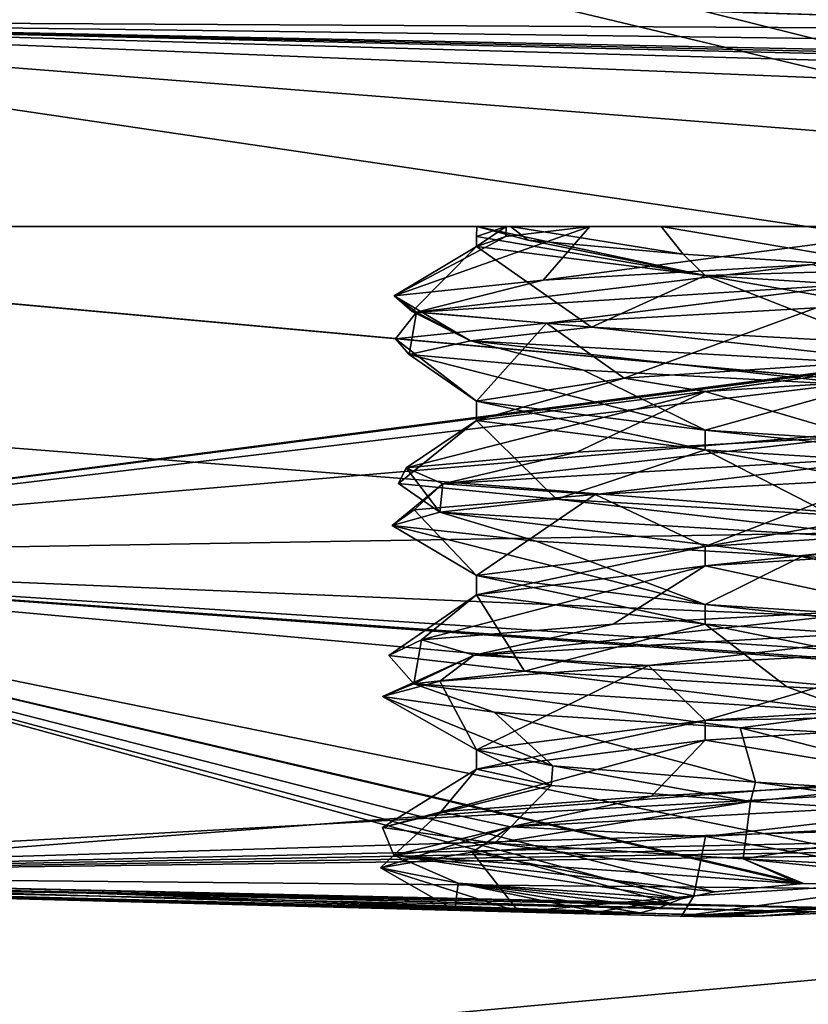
# Model space of a CAD drawing. Header units: millimetres. Extents: x -25 to 71, y -3 to 471.
# Tile 67 of 199: x 52.9 to 56.52, y 41.93 to 46.45. Entities that reach past the tile are written whole.
import ezdxf

# ---------------------------------------------------------------- set-up
doc = ezdxf.new("R2010")
doc.units = ezdxf.units.MM
doc.header["$LTSCALE"] = 65.185185
for name, color, linetype in [('1041', 7, 'CONTINUOUS'), ('1059', 7, 'CONTINUOUS'), ('1061', 7, 'CONTINUOUS'), ('1062', 7, 'CONTINUOUS'), ('1128', 7, 'CONTINUOUS'), ('1150', 7, 'CONTINUOUS'), ('1154', 7, 'CONTINUOUS'), ('1157', 7, 'CONTINUOUS'), ('1159', 7, 'CONTINUOUS'), ('1160', 7, 'CONTINUOUS'), ('1161', 7, 'CONTINUOUS'), ('1164', 7, 'CONTINUOUS'), ('1479', 7, 'CONTINUOUS'), ('1481', 7, 'CONTINUOUS'), ('1485', 7, 'CONTINUOUS'), ('1487', 7, 'CONTINUOUS'), ('1488', 7, 'CONTINUOUS'), ('1590', 7, 'CONTINUOUS'), ('1591', 7, 'CONTINUOUS'), ('1592', 7, 'CONTINUOUS'), ('1593', 7, 'CONTINUOUS'), ('1594', 7, 'CONTINUOUS'), ('1595', 7, 'CONTINUOUS'), ('1604', 7, 'CONTINUOUS'), ('1605', 7, 'CONTINUOUS')]:
    doc.layers.add(name, color=color, linetype=linetype)

msp = doc.modelspace()

# ---------------------------------------------------------------- linework, layer by layer
at = {"layer": '1041', "linetype": 'CONTINUOUS'}
for points in [[(43.1, 49.7169, -21.9982), (43.1, 50, -22), (69.2193, 43.2016, -20.9232), (43.1, 49.7169, -21.9982)], [(69.2193, 43.2016, -20.9232), (43.1, 50, -22), (69.2193, 50, -22), (69.2193, 43.2016, -20.9232)], [(43.1, 49.4339, 21.9927), (43.5503, 45.2139, 21.4731), (69.2193, 50, 22), (43.1, 49.4339, 21.9927)], [(69.2193, 50, 22), (43.5503, 45.2139, 21.4731), (69.2193, 43.2016, 20.9232), (69.2193, 50, 22)], [(43.1, 49.4339, -21.9927), (43.1, 49.7169, -21.9982), (69.2193, 43.2016, -20.9232), (43.1, 49.4339, -21.9927)], [(43.1, 49.4339, -21.9927), (69.2193, 43.2016, -20.9232), (43.5503, 45.2139, -21.4731), (43.1, 49.4339, -21.9927)], [(69.2193, 43.2016, -20.9232), (44.9738, 40.9815, -20.0666), (43.5503, 45.2139, -21.4731), (69.2193, 43.2016, -20.9232)], [(43.5503, 45.2139, 21.4731), (44.9738, 40.9815, 20.0666), (69.2193, 43.2016, 20.9232), (43.5503, 45.2139, 21.4731)], [(69.2193, 37.0687, -17.7984), (44.9738, 40.9815, -20.0666), (69.2193, 43.2016, -20.9232), (69.2193, 37.0687, -17.7984)], [(69.2193, 43.2016, 20.9232), (44.9738, 40.9815, 20.0666), (69.2193, 37.0687, 17.7984), (69.2193, 43.2016, 20.9232)]]:
    msp.add_3dface(points, dxfattribs=at)
at = {"layer": '1059', "linetype": 'CONTINUOUS'}
for points in [[(68.6, 54.5, 4.5), (68.6, 45.5, 4.5), (49.9, 45.5, 4.5), (68.6, 54.5, 4.5)], [(49.9, 54.5, 4.5), (68.6, 54.5, 4.5), (49.9, 45.5, 4.5), (49.9, 54.5, 4.5)]]:
    msp.add_3dface(points, dxfattribs=at)
at = {"layer": '1061', "linetype": 'CONTINUOUS'}
for points in [[(68.6, 54.5, -4.5), (49.9, 54.5, -4.5), (68.6, 45.5, -4.5), (68.6, 54.5, -4.5)], [(68.6, 45.5, -4.5), (49.9, 54.5, -4.5), (49.9, 45.5, -4.5), (68.6, 45.5, -4.5)]]:
    msp.add_3dface(points, dxfattribs=at)
at = {"layer": '1062', "linetype": 'CONTINUOUS'}
for points in [[(49.9, 45.5, 4.5), (68.6, 45.5, 4.5), (57.1843, 45.5, 2.2944), (49.9, 45.5, 4.5)], [(49.9, 45.5, -4.5), (49.9, 45.5, 4.5), (55.5196, 45.5, 1.3828), (49.9, 45.5, -4.5)], [(55.5196, 45.5, 1.3828), (49.9, 45.5, 4.5), (57.1843, 45.5, 2.2944), (55.5196, 45.5, 1.3828)], [(68.6, 45.5, -4.5), (49.9, 45.5, -4.5), (58.1429, 45.5, -2.3188), (68.6, 45.5, -4.5)], [(58.1429, 45.5, -2.3188), (49.9, 45.5, -4.5), (56.9279, 45.5, -2.4276), (58.1429, 45.5, -2.3188)], [(56.9279, 45.5, -2.4276), (49.9, 45.5, -4.5), (55.8474, 45.5, -1.9572), (56.9279, 45.5, -2.4276)], [(55.8474, 45.5, -1.9572), (49.9, 45.5, -4.5), (55.1555, 45.5, -1.0555), (55.8474, 45.5, -1.9572)], [(55.1555, 45.5, -1.0555), (49.9, 45.5, -4.5), (55.0002, 45.5, 0.0274), (55.1555, 45.5, -1.0555)], [(55.0002, 45.5, 0.0274), (49.9, 45.5, -4.5), (55.1354, 45.5, 0.7418), (55.0002, 45.5, 0.0274)], [(55.1354, 45.5, 0.7418), (49.9, 45.5, -4.5), (55.5196, 45.5, 1.3828), (55.1354, 45.5, 0.7418)]]:
    msp.add_3dface(points, dxfattribs=at)
at = {"layer": '1128', "linetype": 'CONTINUOUS'}
for points in [[(44.9143, 49.731, 19.9507), (44.9143, 50, 19.9525), (67.8023, 43.788, 18.3291), (44.9143, 49.731, 19.9507)], [(67.8023, 43.788, 18.3291), (44.9143, 50, 19.9525), (67.8023, 50, 19.3531), (67.8023, 43.788, 18.3291)], [(44.9143, 49.4621, -19.9452), (45.3211, 45.831, -19.5012), (67.8023, 50, -19.3531), (44.9143, 49.4621, -19.9452)], [(67.8023, 50, -19.3531), (45.3211, 45.831, -19.5012), (67.8023, 43.788, -18.3291), (67.8023, 50, -19.3531)], [(44.9143, 49.4621, 19.9452), (44.9143, 49.731, 19.9507), (67.8023, 43.788, 18.3291), (44.9143, 49.4621, 19.9452)], [(45.3213, 45.8302, 19.501), (44.9143, 49.4621, 19.9452), (67.8023, 43.788, 18.3291), (45.3213, 45.8302, 19.501)], [(45.3211, 45.831, -19.5012), (46.6156, 42.1718, -18.3042), (67.8023, 43.788, -18.3291), (45.3211, 45.831, -19.5012)], [(46.6156, 42.1718, 18.3042), (45.3213, 45.8302, 19.501), (67.8023, 43.788, 18.3291), (46.6156, 42.1718, 18.3042)], [(67.8023, 38.2334, 15.3653), (46.6156, 42.1718, 18.3042), (67.8023, 43.788, 18.3291), (67.8023, 38.2334, 15.3653)], [(67.8023, 43.788, -18.3291), (46.6156, 42.1718, -18.3042), (67.8023, 38.2334, -15.3653), (67.8023, 43.788, -18.3291)], [(50.9232, 33.4005, 10.7844), (46.6156, 42.1718, 18.3042), (65.4034, 34.8065, 12.0887), (50.9232, 33.4005, 10.7844)], [(65.4034, 34.8065, 12.0887), (46.6156, 42.1718, 18.3042), (65.1879, 35.0135, 12.3533), (65.4034, 34.8065, 12.0887)], [(65.1879, 35.0135, 12.3533), (46.6156, 42.1718, 18.3042), (65.1131, 35.2639, 12.654), (65.1879, 35.0135, 12.3533)], [(65.1131, 35.2639, 12.654), (46.6156, 42.1718, 18.3042), (65.1131, 36.2655, 13.7345), (65.1131, 35.2639, 12.654)], [(65.1131, 36.2655, 13.7345), (46.6156, 42.1718, 18.3042), (65.1131, 37.346, 14.7361), (65.1131, 36.2655, 13.7345)], [(65.1131, 37.346, 14.7361), (46.6156, 42.1718, 18.3042), (65.188, 37.6467, 14.9865), (65.1131, 37.346, 14.7361)], [(65.188, 37.6467, 14.9865), (46.6156, 42.1718, 18.3042), (65.4035, 37.9113, 15.1935), (65.188, 37.6467, 14.9865)], [(65.4035, 37.9113, 15.1935), (46.6156, 42.1718, 18.3042), (66.0869, 38.1644, 15.3689), (65.4035, 37.9113, 15.1935)], [(66.0869, 38.1644, 15.3689), (46.6156, 42.1718, 18.3042), (66.9446, 38.1989, 15.3671), (66.0869, 38.1644, 15.3689)], [(66.9446, 38.1989, 15.3671), (46.6156, 42.1718, 18.3042), (67.8023, 38.2334, 15.3653), (66.9446, 38.1989, 15.3671)], [(46.6156, 42.1718, -18.3042), (49.1311, 37.049, -15.0327), (66.0869, 38.1644, -15.3689), (46.6156, 42.1718, -18.3042)], [(66.0869, 38.1644, -15.3689), (66.9446, 38.1989, -15.3671), (46.6156, 42.1718, -18.3042), (66.0869, 38.1644, -15.3689)], [(67.8023, 38.2334, -15.3653), (46.6156, 42.1718, -18.3042), (66.9446, 38.1989, -15.3671), (67.8023, 38.2334, -15.3653)]]:
    msp.add_3dface(points, dxfattribs=at)
at = {"layer": '1150', "linetype": 'CONTINUOUS'}
for points in [[(55.6768, 44.8035, 1.5441), (57.2703, 44.9087, 2.0931), (56.0499, 44.7418, 1.8186), (55.6768, 44.8035, 1.5441)], [(56.0499, 44.7418, 1.8186), (57.2703, 44.9087, 2.0931), (58.1498, 44.8751, 1.8188), (56.0499, 44.7418, 1.8186)], [(55, 44.6983), (55.6768, 44.8035, 1.5441), (55, 44.6085), (55, 44.6983)], [(55, 44.6085), (55.6768, 44.8035, 1.5441), (56.0499, 44.7418, 1.8186), (55, 44.6085)]]:
    msp.add_3dface(points, dxfattribs=at)
at = {"layer": '1154', "linetype": 'CONTINUOUS'}
for points in [[(55.0002, 45.5, 0.0274), (55, 45.4535), (56.0502, 45.2751, -1.8188), (55.0002, 45.5, 0.0274)], [(55.2371, 45.4372, -0.9694), (55.0002, 45.5, 0.0274), (56.0502, 45.2751, -1.8188), (55.2371, 45.4372, -0.9694)], [(55, 45.4535), (55, 45.4085), (56.0502, 45.2751, -1.8188), (55, 45.4535)], [(55.9479, 45.3723, -1.7558), (55.2371, 45.4372, -0.9694), (56.0502, 45.2751, -1.8188), (55.9479, 45.3723, -1.7558)], [(57.0111, 45.3037, -2.0981), (55.9479, 45.3723, -1.7558), (56.0502, 45.2751, -1.8188), (57.0111, 45.3037, -2.0981)], [(58.1502, 45.1418, -1.8186), (57.0111, 45.3037, -2.0981), (56.0502, 45.2751, -1.8188), (58.1502, 45.1418, -1.8186)]]:
    msp.add_3dface(points, dxfattribs=at)
at = {"layer": '1157', "linetype": 'CONTINUOUS'}
for points in [[(55.9402, 42.334, 1.7506), (57.7743, 42.4501, 1.9888), (55.9953, 42.3325, 1.7978), (55.9402, 42.334, 1.7506)], [(55.9953, 42.3325, 1.7978), (57.7743, 42.4501, 1.9888), (56.0522, 42.331, 1.8431), (55.9953, 42.3325, 1.7978)], [(56.0522, 42.331, 1.8431), (57.7743, 42.4501, 1.9888), (56.2909, 42.3346, 1.9839), (56.0522, 42.331, 1.8431)], [(56.2909, 42.3346, 1.9839), (57.7743, 42.4501, 1.9888), (56.6678, 42.351, 2.1113), (56.2909, 42.3346, 1.9839)]]:
    msp.add_3dface(points, dxfattribs=at)
at = {"layer": '1159', "linetype": 'CONTINUOUS'}
for points in [[(55.1342, 45.4542, 0.7386), (55.5196, 45.5, 1.3828), (54.6206, 45.1814, 0.5629), (55.1342, 45.4542, 0.7386)], [(54.6206, 45.1814, 0.5629), (55.5196, 45.5, 1.3828), (55.3049, 45.2532, 1.8005), (54.6206, 45.1814, 0.5629)], [(55.5196, 45.5, 1.3828), (57.1843, 45.5, 2.2944), (55.3049, 45.2532, 1.8005), (55.5196, 45.5, 1.3828)], [(55.3049, 45.2532, 1.8005), (57.1843, 45.5, 2.2944), (56.5446, 45.325, 2.4811), (55.3049, 45.2532, 1.8005)], [(55, 45.4085), (55.1342, 45.4542, 0.7386), (54.6206, 45.1814, 0.5629), (55, 45.4085)], [(54.7034, 45.1097, -0.8489), (55, 45.4085), (54.6206, 45.1814, 0.5629), (54.7034, 45.1097, -0.8489)], [(55.5277, 45.0379, -1.998), (55, 45.4085), (54.7034, 45.1097, -0.8489), (55.5277, 45.0379, -1.998)], [(56.0502, 45.2751, -1.8188), (55, 45.4085), (55.5277, 45.0379, -1.998), (56.0502, 45.2751, -1.8188)], [(56.8384, 44.9661, -2.529), (56.0502, 45.2751, -1.8188), (55.5277, 45.0379, -1.998), (56.8384, 44.9661, -2.529)], [(58.1502, 45.1418, -1.8186), (56.0502, 45.2751, -1.8188), (58.2301, 44.8944, -2.2776), (58.1502, 45.1418, -1.8186)], [(58.2301, 44.8944, -2.2776), (56.0502, 45.2751, -1.8188), (56.8384, 44.9661, -2.529), (58.2301, 44.8944, -2.2776)], [(56.0499, 44.7418, 1.8186), (58.1498, 44.8751, 1.8188), (56.7521, 44.5355, 2.5186), (56.0499, 44.7418, 1.8186)], [(55, 44.6085), (56.0499, 44.7418, 1.8186), (54.6758, 44.392, 0.7664), (55, 44.6085)], [(54.6758, 44.392, 0.7664), (56.0499, 44.7418, 1.8186), (55.4603, 44.4638, 1.9431), (54.6758, 44.392, 0.7664)], [(55.4603, 44.4638, 1.9431), (56.0499, 44.7418, 1.8186), (56.7521, 44.5355, 2.5186), (55.4603, 44.4638, 1.9431)], [(55.3675, 44.2485, -1.8608), (55, 44.6085), (54.6413, 44.3202, -0.6473), (55.3675, 44.2485, -1.8608)], [(54.6413, 44.3202, -0.6473), (55, 44.6085), (54.6758, 44.392, 0.7664), (54.6413, 44.3202, -0.6473)], [(56.05, 44.4751, -1.8186), (55, 44.6085), (55.3675, 44.2485, -1.8608), (56.05, 44.4751, -1.8186)], [(56.6297, 44.1767, -2.4986), (56.05, 44.4751, -1.8186), (55.3675, 44.2485, -1.8608), (56.6297, 44.1767, -2.4986)], [(58.1499, 44.3418, -1.8187), (56.05, 44.4751, -1.8186), (58.0374, 44.1049, -2.3634), (58.1499, 44.3418, -1.8187)], [(58.0374, 44.1049, -2.3634), (56.05, 44.4751, -1.8186), (56.6297, 44.1767, -2.4986), (58.0374, 44.1049, -2.3634)], [(56.0499, 43.9418, 1.8186), (58.1502, 44.0752, 1.8186), (56.962, 43.7461, 2.5388), (56.0499, 43.9418, 1.8186)], [(55, 43.8085), (56.0499, 43.9418, 1.8186), (54.7476, 43.6026, 0.9647), (55, 43.8085)], [(54.7476, 43.6026, 0.9647), (56.0499, 43.9418, 1.8186), (55.6269, 43.6743, 2.0723), (54.7476, 43.6026, 0.9647)], [(55.6269, 43.6743, 2.0723), (56.0499, 43.9418, 1.8186), (56.962, 43.7461, 2.5388), (55.6269, 43.6743, 2.0723)], [(55.2193, 43.459, -1.7109), (55, 43.8085), (54.5961, 43.5308, -0.4414), (55.2193, 43.459, -1.7109)], [(54.5961, 43.5308, -0.4414), (55, 43.8085), (54.7476, 43.6026, 0.9647), (54.5961, 43.5308, -0.4414)], [(56.0499, 43.6751, -1.8186), (55, 43.8085), (55.2193, 43.459, -1.7109), (56.0499, 43.6751, -1.8186)], [(56.4243, 43.3873, -2.4511), (56.0499, 43.6751, -1.8186), (55.2193, 43.459, -1.7109), (56.4243, 43.3873, -2.4511)], [(58.1501, 43.5418, -1.8186), (56.0499, 43.6751, -1.8186), (57.8384, 43.3155, -2.4329), (58.1501, 43.5418, -1.8186)], [(57.8384, 43.3155, -2.4329), (56.0499, 43.6751, -1.8186), (56.4243, 43.3873, -2.4511), (57.8384, 43.3155, -2.4329)], [(56.0499, 43.1418, 1.8186), (58.1498, 43.2751, 1.8188), (57.1729, 42.9566, 2.5415), (56.0499, 43.1418, 1.8186)], [(55, 43.0085), (56.0499, 43.1418, 1.8186), (54.8357, 42.8131, 1.1563), (55, 43.0085)], [(54.8357, 42.8131, 1.1563), (56.0499, 43.1418, 1.8186), (55.8037, 42.8849, 2.1872), (54.8357, 42.8131, 1.1563)], [(55.8037, 42.8849, 2.1872), (56.0499, 43.1418, 1.8186), (57.1729, 42.9566, 2.5415), (55.8037, 42.8849, 2.1872)], [(55.3422, 42.9348, -1.1489), (55, 43.0085), (54.5681, 42.7413, -0.2324), (55.3422, 42.9348, -1.1489)], [(54.5681, 42.7413, -0.2324), (55, 43.0085), (54.8357, 42.8131, 1.1563), (54.5681, 42.7413, -0.2324)], [(55.0839, 42.6696, -1.5491), (55.3422, 42.9348, -1.1489), (54.5681, 42.7413, -0.2324), (55.0839, 42.6696, -1.5491)], [(56.2572, 42.8611, -1.9235), (55.3422, 42.9348, -1.1489), (55.0839, 42.6696, -1.5491), (56.2572, 42.8611, -1.9235)], [(56.2235, 42.5978, -2.3866), (56.2572, 42.8611, -1.9235), (55.0839, 42.6696, -1.5491), (56.2235, 42.5978, -2.3866)], [(57.4469, 42.7874, -2.0712), (56.2572, 42.8611, -1.9235), (56.2235, 42.5978, -2.3866), (57.4469, 42.7874, -2.0712)], [(57.6342, 42.526, -2.4857), (57.4469, 42.7874, -2.0712), (56.2235, 42.5978, -2.3866), (57.6342, 42.526, -2.4857)]]:
    msp.add_3dface(points, dxfattribs=at)
at = {"layer": '1160', "linetype": 'CONTINUOUS'}
for points in [[(55.3049, 45.2532, 1.8005), (56.5446, 45.325, 2.4811), (54.7236, 45.1065, 1.0548), (55.3049, 45.2532, 1.8005)], [(56.5446, 45.325, 2.4811), (56.781, 45.2377, 2.5804), (54.7236, 45.1065, 1.0548), (56.5446, 45.325, 2.4811)], [(54.6206, 45.1814, 0.5629), (55.3049, 45.2532, 1.8005), (54.7236, 45.1065, 1.0548), (54.6206, 45.1814, 0.5629)], [(56.781, 45.2377, 2.5804), (55.3214, 45.0552, 1.8169), (54.7236, 45.1065, 1.0548), (56.781, 45.2377, 2.5804)], [(56.5597, 45.1265, 2.4844), (55.3214, 45.0552, 1.8169), (56.781, 45.2377, 2.5804), (56.5597, 45.1265, 2.4844)], [(54.7034, 45.1097, -0.8489), (54.6206, 45.1814, 0.5629), (54.9724, 44.9753, -1.4944), (54.7034, 45.1097, -0.8489)], [(54.6206, 45.1814, 0.5629), (54.7236, 45.1065, 1.0548), (54.9724, 44.9753, -1.4944), (54.6206, 45.1814, 0.5629)], [(54.6276, 44.9838, 0.5931), (54.6907, 44.9124, -0.8123), (54.7236, 45.1065, 1.0548), (54.6276, 44.9838, 0.5931)], [(55.3214, 45.0552, 1.8169), (54.6276, 44.9838, 0.5931), (54.7236, 45.1065, 1.0548), (55.3214, 45.0552, 1.8169)], [(54.7236, 45.1065, 1.0548), (54.6907, 44.9124, -0.8123), (54.9724, 44.9753, -1.4944), (54.7236, 45.1065, 1.0548)], [(55.5277, 45.0379, -1.998), (54.7034, 45.1097, -0.8489), (54.9724, 44.9753, -1.4944), (55.5277, 45.0379, -1.998)], [(55.5277, 45.0379, -1.998), (54.9724, 44.9753, -1.4944), (57.286, 44.8441, -2.5933), (55.5277, 45.0379, -1.998)], [(56.8384, 44.9661, -2.529), (55.5277, 45.0379, -1.998), (57.286, 44.8441, -2.5933), (56.8384, 44.9661, -2.529)], [(54.6907, 44.9124, -0.8123), (55.4914, 44.841, -1.9689), (54.9724, 44.9753, -1.4944), (54.6907, 44.9124, -0.8123)], [(55.4914, 44.841, -1.9689), (56.7845, 44.7697, -2.5228), (54.9724, 44.9753, -1.4944), (55.4914, 44.841, -1.9689)], [(54.9724, 44.9753, -1.4944), (56.7845, 44.7697, -2.5228), (57.286, 44.8441, -2.5933), (54.9724, 44.9753, -1.4944)], [(55.4603, 44.4638, 1.9431), (56.7521, 44.5355, 2.5186), (54.8443, 44.3193, 1.293), (55.4603, 44.4638, 1.9431)], [(56.7521, 44.5355, 2.5186), (57.0474, 44.4505, 2.5995), (54.8443, 44.3193, 1.293), (56.7521, 44.5355, 2.5186)], [(54.6758, 44.392, 0.7664), (55.4603, 44.4638, 1.9431), (54.8443, 44.3193, 1.293), (54.6758, 44.392, 0.7664)], [(57.0474, 44.4505, 2.5995), (55.5446, 44.27, 2.0113), (54.8443, 44.3193, 1.293), (57.0474, 44.4505, 2.5995)], [(56.8521, 44.3414, 2.5304), (55.5446, 44.27, 2.0113), (57.0474, 44.4505, 2.5995), (56.8521, 44.3414, 2.5304)], [(54.6413, 44.3202, -0.6473), (54.6758, 44.392, 0.7664), (54.8303, 44.1882, -1.2683), (54.6413, 44.3202, -0.6473)], [(54.6758, 44.392, 0.7664), (54.8443, 44.3193, 1.293), (54.8303, 44.1882, -1.2683), (54.6758, 44.392, 0.7664)], [(54.7133, 44.1986, 0.8764), (54.6127, 44.1272, -0.5267), (54.8443, 44.3193, 1.293), (54.7133, 44.1986, 0.8764)], [(54.8443, 44.3193, 1.293), (54.6127, 44.1272, -0.5267), (54.8303, 44.1882, -1.2683), (54.8443, 44.3193, 1.293)], [(55.3675, 44.2485, -1.8608), (54.6413, 44.3202, -0.6473), (54.8303, 44.1882, -1.2683), (55.3675, 44.2485, -1.8608)], [(55.5446, 44.27, 2.0113), (54.7133, 44.1986, 0.8764), (54.8443, 44.3193, 1.293), (55.5446, 44.27, 2.0113)], [(55.3675, 44.2485, -1.8608), (54.8303, 44.1882, -1.2683), (57.019, 44.057, -2.5987), (55.3675, 44.2485, -1.8608)], [(56.6297, 44.1767, -2.4986), (55.3675, 44.2485, -1.8608), (57.019, 44.057, -2.5987), (56.6297, 44.1767, -2.4986)], [(54.6127, 44.1272, -0.5267), (55.2735, 44.0559, -1.7686), (54.8303, 44.1882, -1.2683), (54.6127, 44.1272, -0.5267)], [(55.2735, 44.0559, -1.7686), (56.4934, 43.9845, -2.4691), (54.8303, 44.1882, -1.2683), (55.2735, 44.0559, -1.7686)], [(54.8303, 44.1882, -1.2683), (56.4934, 43.9845, -2.4691), (57.019, 44.057, -2.5987), (54.8303, 44.1882, -1.2683)], [(56.4934, 43.9845, -2.4691), (57.8991, 43.9131, -2.4137), (57.019, 44.057, -2.5987), (56.4934, 43.9845, -2.4691)], [(55.6269, 43.6743, 2.0723), (56.962, 43.7461, 2.5388), (54.9889, 43.5322, 1.5176), (55.6269, 43.6743, 2.0723)], [(56.962, 43.7461, 2.5388), (57.3144, 43.6634, 2.5911), (54.9889, 43.5322, 1.5176), (56.962, 43.7461, 2.5388)], [(54.7476, 43.6026, 0.9647), (55.6269, 43.6743, 2.0723), (54.9889, 43.5322, 1.5176), (54.7476, 43.6026, 0.9647)], [(57.3144, 43.6634, 2.5911), (55.789, 43.4848, 2.1784), (54.9889, 43.5322, 1.5176), (57.3144, 43.6634, 2.5911)], [(57.1479, 43.5562, 2.542), (55.789, 43.4848, 2.1784), (57.3144, 43.6634, 2.5911), (57.1479, 43.5562, 2.542)], [(54.5961, 43.5308, -0.4414), (54.7476, 43.6026, 0.9647), (54.7122, 43.401, -1.0287), (54.5961, 43.5308, -0.4414)], [(54.7476, 43.6026, 0.9647), (54.9889, 43.5322, 1.5176), (54.7122, 43.401, -1.0287), (54.7476, 43.6026, 0.9647)], [(54.8314, 43.4135, 1.1479), (54.5683, 43.3421, -0.2341), (54.9889, 43.5322, 1.5176), (54.8314, 43.4135, 1.1479)], [(54.9889, 43.5322, 1.5176), (54.5683, 43.3421, -0.2341), (54.7122, 43.401, -1.0287), (54.9889, 43.5322, 1.5176)], [(55.2193, 43.459, -1.7109), (54.5961, 43.5308, -0.4414), (54.7122, 43.401, -1.0287), (55.2193, 43.459, -1.7109)], [(55.789, 43.4848, 2.1784), (54.8314, 43.4135, 1.1479), (54.9889, 43.5322, 1.5176), (55.789, 43.4848, 2.1784)], [(55.2193, 43.459, -1.7109), (54.7122, 43.401, -1.0287), (56.7528, 43.2698, -2.5767), (55.2193, 43.459, -1.7109)], [(56.4243, 43.3873, -2.4511), (55.2193, 43.459, -1.7109), (56.7528, 43.2698, -2.5767), (56.4243, 43.3873, -2.4511)], [(54.5683, 43.3421, -0.2341), (55.0803, 43.2707, -1.5443), (54.7122, 43.401, -1.0287), (54.5683, 43.3421, -0.2341)], [(55.0803, 43.2707, -1.5443), (56.2106, 43.1993, -2.3818), (54.7122, 43.401, -1.0287), (55.0803, 43.2707, -1.5443)], [(54.7122, 43.401, -1.0287), (56.2106, 43.1993, -2.3818), (56.7528, 43.2698, -2.5767), (54.7122, 43.401, -1.0287)], [(57.8384, 43.3155, -2.4329), (56.4243, 43.3873, -2.4511), (56.7528, 43.2698, -2.5767), (57.8384, 43.3155, -2.4329)], [(56.2106, 43.1993, -2.3818), (57.6131, 43.1279, -2.4902), (56.7528, 43.2698, -2.5767), (56.2106, 43.1993, -2.3818)], [(55.8037, 42.8849, 2.1872), (57.1729, 42.9566, 2.5415), (55.1557, 42.745, 1.7262), (55.8037, 42.8849, 2.1872)], [(57.1729, 42.9566, 2.5415), (57.5791, 42.8762, 2.5555), (55.1557, 42.745, 1.7262), (57.1729, 42.9566, 2.5415)], [(54.8357, 42.8131, 1.1563), (55.8037, 42.8849, 2.1872), (55.1557, 42.745, 1.7262), (54.8357, 42.8131, 1.1563)], [(57.5791, 42.8762, 2.5555), (56.051, 42.6997, 2.316), (55.1557, 42.745, 1.7262), (57.5791, 42.8762, 2.5555)], [(57.443, 42.771, 2.5193), (56.051, 42.6997, 2.316), (57.5791, 42.8762, 2.5555), (57.443, 42.771, 2.5193)], [(54.5681, 42.7413, -0.2324), (54.8357, 42.8131, 1.1563), (54.6192, 42.6138, -0.7783), (54.5681, 42.7413, -0.2324)], [(54.8357, 42.8131, 1.1563), (55.1557, 42.745, 1.7262), (54.6192, 42.6138, -0.7783), (54.8357, 42.8131, 1.1563)], [(54.9802, 42.6283, 1.4038), (54.5583, 42.5569, 0.0618), (55.1557, 42.745, 1.7262), (54.9802, 42.6283, 1.4038)], [(55.1557, 42.745, 1.7262), (54.5583, 42.5569, 0.0618), (54.6192, 42.6138, -0.7783), (55.1557, 42.745, 1.7262)], [(55.0839, 42.6696, -1.5491), (54.5681, 42.7413, -0.2324), (54.6192, 42.6138, -0.7783), (55.0839, 42.6696, -1.5491)], [(56.051, 42.6997, 2.316), (54.9802, 42.6283, 1.4038), (55.1557, 42.745, 1.7262), (56.051, 42.6997, 2.316)], [(55.0839, 42.6696, -1.5491), (54.6192, 42.6138, -0.7783), (56.485, 42.4828, -2.5262), (55.0839, 42.6696, -1.5491)], [(56.2235, 42.5978, -2.3866), (55.0839, 42.6696, -1.5491), (56.485, 42.4828, -2.5262), (56.2235, 42.5978, -2.3866)], [(54.5583, 42.5569, 0.0618), (54.9145, 42.4855, -1.2991), (54.6192, 42.6138, -0.7783), (54.5583, 42.5569, 0.0618)], [(54.9145, 42.4855, -1.2991), (55.9398, 42.4142, -2.2623), (54.6192, 42.6138, -0.7783), (54.9145, 42.4855, -1.2991)], [(54.6192, 42.6138, -0.7783), (55.9398, 42.4142, -2.2623), (56.094, 42.4459, -2.3797), (54.6192, 42.6138, -0.7783)], [(56.485, 42.4828, -2.5262), (54.6192, 42.6138, -0.7783), (56.094, 42.4459, -2.3797), (56.485, 42.4828, -2.5262)], [(57.6342, 42.526, -2.4857), (56.2235, 42.5978, -2.3866), (57.5405, 42.4642, -2.5574), (57.6342, 42.526, -2.4857)], [(56.2235, 42.5978, -2.3866), (56.485, 42.4828, -2.5262), (56.5018, 42.4837, -2.5303), (56.2235, 42.5978, -2.3866)], [(57.5405, 42.4642, -2.5574), (56.2235, 42.5978, -2.3866), (56.5018, 42.4837, -2.5303), (57.5405, 42.4642, -2.5574)]]:
    msp.add_3dface(points, dxfattribs=at)
at = {"layer": '1161', "linetype": 'CONTINUOUS'}
for points in [[(55.6768, 44.8035, 1.5441), (55.3214, 45.0552, 1.8169), (56.5597, 45.1265, 2.4844), (55.6768, 44.8035, 1.5441)], [(57.2703, 44.9087, 2.0931), (55.6768, 44.8035, 1.5441), (56.5597, 45.1265, 2.4844), (57.2703, 44.9087, 2.0931)], [(55, 44.6983), (54.6276, 44.9838, 0.5931), (55.3214, 45.0552, 1.8169), (55, 44.6983)], [(55.6768, 44.8035, 1.5441), (55, 44.6983), (55.3214, 45.0552, 1.8169), (55.6768, 44.8035, 1.5441)], [(55, 44.6983), (54.6907, 44.9124, -0.8123), (54.6276, 44.9838, 0.5931), (55, 44.6983)], [(54.6907, 44.9124, -0.8123), (55, 44.6983), (56.0502, 44.565, -1.8188), (54.6907, 44.9124, -0.8123)], [(55.4914, 44.841, -1.9689), (54.6907, 44.9124, -0.8123), (56.0502, 44.565, -1.8188), (55.4914, 44.841, -1.9689)], [(56.7845, 44.7697, -2.5228), (55.4914, 44.841, -1.9689), (56.0502, 44.565, -1.8188), (56.7845, 44.7697, -2.5228)], [(58.1502, 44.4317, -1.8186), (56.7845, 44.7697, -2.5228), (56.0502, 44.565, -1.8188), (58.1502, 44.4317, -1.8186)], [(56.8521, 44.3414, 2.5304), (58.2355, 44.4128, 2.2749), (56.0499, 44.0317, 1.8186), (56.8521, 44.3414, 2.5304)], [(56.0499, 44.0317, 1.8186), (58.2355, 44.4128, 2.2749), (58.1498, 44.165, 1.8188), (56.0499, 44.0317, 1.8186)], [(55.5446, 44.27, 2.0113), (56.8521, 44.3414, 2.5304), (56.0499, 44.0317, 1.8186), (55.5446, 44.27, 2.0113)], [(54.7133, 44.1986, 0.8764), (55.5446, 44.27, 2.0113), (55, 43.8983), (54.7133, 44.1986, 0.8764)], [(55, 43.8983), (55.5446, 44.27, 2.0113), (56.0499, 44.0317, 1.8186), (55, 43.8983)], [(54.6127, 44.1272, -0.5267), (54.7133, 44.1986, 0.8764), (55, 43.8983), (54.6127, 44.1272, -0.5267)], [(55.2735, 44.0559, -1.7686), (54.6127, 44.1272, -0.5267), (56.05, 43.765, -1.8186), (55.2735, 44.0559, -1.7686)], [(56.05, 43.765, -1.8186), (54.6127, 44.1272, -0.5267), (55, 43.8983), (56.05, 43.765, -1.8186)], [(56.4934, 43.9845, -2.4691), (55.2735, 44.0559, -1.7686), (56.05, 43.765, -1.8186), (56.4934, 43.9845, -2.4691)], [(58.1499, 43.6317, -1.8187), (56.4934, 43.9845, -2.4691), (56.05, 43.765, -1.8186), (58.1499, 43.6317, -1.8187)], [(57.8991, 43.9131, -2.4137), (56.4934, 43.9845, -2.4691), (58.1499, 43.6317, -1.8187), (57.8991, 43.9131, -2.4137)], [(55.789, 43.4848, 2.1784), (57.1479, 43.5562, 2.542), (56.0499, 43.2317, 1.8186), (55.789, 43.4848, 2.1784)], [(56.0499, 43.2317, 1.8186), (57.1479, 43.5562, 2.542), (58.1502, 43.365, 1.8186), (56.0499, 43.2317, 1.8186)], [(54.8314, 43.4135, 1.1479), (55.789, 43.4848, 2.1784), (55, 43.0983), (54.8314, 43.4135, 1.1479)], [(55, 43.0983), (55.789, 43.4848, 2.1784), (56.0499, 43.2317, 1.8186), (55, 43.0983)], [(54.5683, 43.3421, -0.2341), (54.8314, 43.4135, 1.1479), (55, 43.0983), (54.5683, 43.3421, -0.2341)], [(55.0803, 43.2707, -1.5443), (54.5683, 43.3421, -0.2341), (55.3492, 43.0239, -1.1596), (55.0803, 43.2707, -1.5443)], [(54.5683, 43.3421, -0.2341), (55, 43.0983), (55.3492, 43.0239, -1.1596), (54.5683, 43.3421, -0.2341)], [(56.2106, 43.1993, -2.3818), (55.0803, 43.2707, -1.5443), (56.2806, 42.9494, -1.9336), (56.2106, 43.1993, -2.3818)], [(56.2806, 42.9494, -1.9336), (55.0803, 43.2707, -1.5443), (55.3492, 43.0239, -1.1596), (56.2806, 42.9494, -1.9336)], [(57.6131, 43.1279, -2.4902), (56.2106, 43.1993, -2.3818), (57.4846, 42.8749, -2.0645), (57.6131, 43.1279, -2.4902)], [(57.4846, 42.8749, -2.0645), (56.2106, 43.1993, -2.3818), (56.2806, 42.9494, -1.9336), (57.4846, 42.8749, -2.0645)], [(56.051, 42.6997, 2.316), (57.443, 42.771, 2.5193), (57.1683, 42.5025, 2.0989), (56.051, 42.6997, 2.316)], [(54.9802, 42.6283, 1.4038), (56.051, 42.6997, 2.316), (55.9979, 42.428, 1.7876), (54.9802, 42.6283, 1.4038)], [(55.9979, 42.428, 1.7876), (56.051, 42.6997, 2.316), (57.1683, 42.5025, 2.0989), (55.9979, 42.428, 1.7876)], [(54.5583, 42.5569, 0.0618), (54.9802, 42.6283, 1.4038), (55.1941, 42.3535, 0.8818), (54.5583, 42.5569, 0.0618)], [(55.1941, 42.3535, 0.8818), (54.9802, 42.6283, 1.4038), (55.9979, 42.428, 1.7876), (55.1941, 42.3535, 0.8818)], [(54.9145, 42.4855, -1.2991), (54.5583, 42.5569, 0.0618), (54.8999, 42.3612, -0.5153), (54.9145, 42.4855, -1.2991)], [(54.8999, 42.3612, -0.5153), (54.5583, 42.5569, 0.0618), (55.1941, 42.3535, 0.8818), (54.8999, 42.3612, -0.5153)], [(55.6035, 42.3428, -1.8415), (54.9145, 42.4855, -1.2991), (54.8999, 42.3612, -0.5153), (55.6035, 42.3428, -1.8415)], [(55.9398, 42.4142, -2.2623), (54.9145, 42.4855, -1.2991), (55.8891, 42.3933, -2.1865), (55.9398, 42.4142, -2.2623)], [(55.8891, 42.3933, -2.1865), (54.9145, 42.4855, -1.2991), (55.84, 42.3727, -2.1088), (55.8891, 42.3933, -2.1865)], [(55.84, 42.3727, -2.1088), (54.9145, 42.4855, -1.2991), (55.751, 42.35, -1.9905), (55.84, 42.3727, -2.1088)], [(55.751, 42.35, -1.9905), (54.9145, 42.4855, -1.2991), (55.6035, 42.3428, -1.8415), (55.751, 42.35, -1.9905)]]:
    msp.add_3dface(points, dxfattribs=at)
at = {"layer": '1164', "linetype": 'CONTINUOUS'}
for points in [[(55.1555, 45.5, -1.0555), (55.0002, 45.5, 0.0274), (55.2371, 45.4372, -0.9694), (55.1555, 45.5, -1.0555)], [(55.8474, 45.5, -1.9572), (55.1555, 45.5, -1.0555), (55.9479, 45.3723, -1.7558), (55.8474, 45.5, -1.9572)], [(55.1555, 45.5, -1.0555), (55.2371, 45.4372, -0.9694), (55.9479, 45.3723, -1.7558), (55.1555, 45.5, -1.0555)], [(56.9279, 45.5, -2.4276), (55.8474, 45.5, -1.9572), (57.0111, 45.3037, -2.0981), (56.9279, 45.5, -2.4276)], [(55.8474, 45.5, -1.9572), (55.9479, 45.3723, -1.7558), (57.0111, 45.3037, -2.0981), (55.8474, 45.5, -1.9572)]]:
    msp.add_3dface(points, dxfattribs=at)
at = {"layer": '1479', "linetype": 'CONTINUOUS'}
for points in [[(50.0869, 46.4469, 6.9019), (50.0869, 43.9838, 4.9057), (66.0869, 46.0687, 7.1753), (50.0869, 46.4469, 6.9019)], [(50.0869, 46.4469, 6.9019), (68.1131, 46.2119, 7.3118), (58.9614, 46.3984, 7.138), (50.0869, 46.4469, 6.9019)], [(68.1131, 46.2119, 7.3118), (50.0869, 46.4469, 6.9019), (66.0869, 46.0687, 7.1753), (68.1131, 46.2119, 7.3118)], [(66.0869, 46.0687, 7.1753), (50.0869, 43.9838, 4.9057), (65.7117, 46.004, 7.1282), (66.0869, 46.0687, 7.1753)], [(65.7117, 46.004, 7.1282), (50.0869, 43.9838, 4.9057), (65.3919, 45.8215, 7.0131), (65.7117, 46.004, 7.1282)], [(65.3919, 45.8215, 7.0131), (50.0869, 43.9838, 4.9057), (65.1131, 45.2681, 6.6433), (65.3919, 45.8215, 7.0131)], [(65.1131, 45.2681, 6.6433), (50.0869, 43.9838, 4.9057), (65.1131, 44.2327, 5.7673), (65.1131, 45.2681, 6.6433)], [(65.1131, 44.2327, 5.7673), (50.0869, 43.9838, 4.9057), (65.1131, 43.3567, 4.7319), (65.1131, 44.2327, 5.7673)], [(50.0869, 43.9838, 4.9057), (50.0869, 42.5242, 2.0911), (65.1131, 43.3567, 4.7319), (50.0869, 43.9838, 4.9057)], [(65.1131, 43.3567, 4.7319), (50.0869, 42.5242, 2.0911), (65.3896, 42.9882, 4.1805), (65.1131, 43.3567, 4.7319)], [(65.3896, 42.9882, 4.1805), (50.0869, 42.5242, 2.0911), (65.7071, 42.8728, 3.9977), (65.3896, 42.9882, 4.1805)], [(65.7071, 42.8728, 3.9977), (50.0869, 42.5242, 2.0911), (66.0869, 42.8247, 3.9313), (65.7071, 42.8728, 3.9977)], [(66.0869, 42.8247, 3.9313), (50.0869, 42.5242, 2.0911), (67.0977, 42.7925, 3.9276), (66.0869, 42.8247, 3.9313)], [(67.0977, 42.7925, 3.9276), (50.0869, 42.5242, 2.0911), (68.1131, 42.7602, 3.9238), (67.0977, 42.7925, 3.9276)], [(68.1131, 42.7602, 3.9238), (50.0869, 42.5242, 2.0911), (68.1131, 42.3531, 3.0556), (68.1131, 42.7602, 3.9238)], [(53.3773, 42.4376, 2.1012), (57.4039, 42.356, 2.2003), (50.0869, 42.5242, 2.0911), (53.3773, 42.4376, 2.1012)], [(50.0869, 42.5242, 2.0911), (57.4039, 42.356, 2.2003), (68.1131, 42.3531, 3.0556), (50.0869, 42.5242, 2.0911)], [(56.6678, 42.351, 2.1113), (57.4039, 42.356, 2.2003), (53.3773, 42.4376, 2.1012), (56.6678, 42.351, 2.1113)]]:
    msp.add_3dface(points, dxfattribs=at)
at = {"layer": '1481', "linetype": 'CONTINUOUS'}
for points in [[(65.1131, 45.2681, -6.6433), (65.1131, 44.2327, -5.7673), (50.0869, 46.4469, -6.9019), (65.1131, 45.2681, -6.6433)], [(50.0869, 46.4469, -6.9019), (65.1131, 44.2327, -5.7673), (50.0869, 43.9838, -4.9057), (50.0869, 46.4469, -6.9019)], [(65.3926, 45.8221, -7.0135), (65.1131, 45.2681, -6.6433), (50.0869, 46.4469, -6.9019), (65.3926, 45.8221, -7.0135)], [(65.7126, 46.0043, -7.1284), (65.3926, 45.8221, -7.0135), (50.0869, 46.4469, -6.9019), (65.7126, 46.0043, -7.1284)], [(66.0869, 46.0687, -7.1753), (65.7126, 46.0043, -7.1284), (50.0869, 46.4469, -6.9019), (66.0869, 46.0687, -7.1753)], [(67.0977, 46.0724, -7.2075), (66.0869, 46.0687, -7.1753), (50.0869, 46.4469, -6.9019), (67.0977, 46.0724, -7.2075)], [(68.1131, 46.0762, -7.2398), (67.0977, 46.0724, -7.2075), (50.0869, 46.4469, -6.9019), (68.1131, 46.0762, -7.2398)], [(68.1131, 46.2119, -7.3118), (68.1131, 46.0762, -7.2398), (50.0869, 46.4469, -6.9019), (68.1131, 46.2119, -7.3118)], [(58.9614, 46.3984, -7.138), (68.1131, 46.2119, -7.3118), (50.0869, 46.4469, -6.9019), (58.9614, 46.3984, -7.138)], [(65.1131, 44.2327, -5.7673), (65.1131, 43.3567, -4.7319), (50.0869, 43.9838, -4.9057), (65.1131, 44.2327, -5.7673)], [(56.094, 42.4459, -2.3797), (55.9398, 42.4142, -2.2623), (50.0869, 43.9838, -4.9057), (56.094, 42.4459, -2.3797)], [(55.9398, 42.4142, -2.2623), (55.8891, 42.3933, -2.1865), (50.0869, 43.9838, -4.9057), (55.9398, 42.4142, -2.2623)], [(56.485, 42.4828, -2.5262), (56.094, 42.4459, -2.3797), (50.0869, 43.9838, -4.9057), (56.485, 42.4828, -2.5262)], [(56.5018, 42.4837, -2.5303), (56.485, 42.4828, -2.5262), (50.0869, 43.9838, -4.9057), (56.5018, 42.4837, -2.5303)], [(57.5405, 42.4642, -2.5574), (56.5018, 42.4837, -2.5303), (50.0869, 43.9838, -4.9057), (57.5405, 42.4642, -2.5574)], [(68.1131, 42.3531, -3.0556), (57.5405, 42.4642, -2.5574), (50.0869, 43.9838, -4.9057), (68.1131, 42.3531, -3.0556)], [(50.0869, 43.9838, -4.9057), (55.8891, 42.3933, -2.1865), (50.0869, 42.5242, -2.0911), (50.0869, 43.9838, -4.9057)], [(66.0869, 42.8247, -3.9313), (68.1131, 42.3531, -3.0556), (50.0869, 43.9838, -4.9057), (66.0869, 42.8247, -3.9313)], [(65.7122, 42.8716, -3.9958), (66.0869, 42.8247, -3.9313), (50.0869, 43.9838, -4.9057), (65.7122, 42.8716, -3.9958)], [(65.3924, 42.9867, -4.1781), (65.7122, 42.8716, -3.9958), (50.0869, 43.9838, -4.9057), (65.3924, 42.9867, -4.1781)], [(65.1131, 43.3567, -4.7319), (65.3924, 42.9867, -4.1781), (50.0869, 43.9838, -4.9057), (65.1131, 43.3567, -4.7319)], [(50.0869, 42.5242, -2.0911), (55.8891, 42.3933, -2.1865), (52.9635, 42.4485, -2.1), (50.0869, 42.5242, -2.0911)], [(55.84, 42.3727, -2.1088), (52.9635, 42.4485, -2.1), (55.8891, 42.3933, -2.1865), (55.84, 42.3727, -2.1088)]]:
    msp.add_3dface(points, dxfattribs=at)
at = {"layer": '1485', "linetype": 'CONTINUOUS'}
for points in [[(50.0869, 46.4469, 6.9019), (58.9614, 46.3984, 7.138), (50.0865, 46.669, 6.9846), (50.0869, 46.4469, 6.9019)], [(58.9614, 46.3984, 7.138), (68.1131, 46.349, 7.3812), (50.0865, 46.669, 6.9846), (58.9614, 46.3984, 7.138)], [(50.0865, 46.669, 6.9846), (68.1131, 46.349, 7.3812), (68.1134, 46.5646, 7.4586), (50.0865, 46.669, 6.9846)]]:
    msp.add_3dface(points, dxfattribs=at)
at = {"layer": '1487', "linetype": 'CONTINUOUS'}
for points in [[(50.0869, 42.5242, -2.0911), (55.751, 42.35, -1.9905), (50.0868, 42.4965, -1.9577), (50.0869, 42.5242, -2.0911)], [(55.751, 42.35, -1.9905), (50.0869, 42.5242, -2.0911), (52.9635, 42.4485, -2.1), (55.751, 42.35, -1.9905)], [(55.751, 42.35, -1.9905), (55.6035, 42.3428, -1.8415), (50.0868, 42.4965, -1.9577), (55.751, 42.35, -1.9905)], [(50.0868, 42.4965, -1.9577), (55.6035, 42.3428, -1.8415), (52.8398, 42.4152, -1.8317), (50.0868, 42.4965, -1.9577)], [(55.84, 42.3727, -2.1088), (55.751, 42.35, -1.9905), (52.9635, 42.4485, -2.1), (55.84, 42.3727, -2.1088)]]:
    msp.add_3dface(points, dxfattribs=at)
at = {"layer": '1488', "linetype": 'CONTINUOUS'}
for points in [[(68.1131, 46.349, -7.3812), (58.9614, 46.3984, -7.138), (50.0865, 46.6692, -6.9846), (68.1131, 46.349, -7.3812)], [(68.1131, 46.349, -7.3812), (50.0865, 46.6692, -6.9846), (68.1134, 46.5645, -7.4585), (68.1131, 46.349, -7.3812)], [(58.9614, 46.3984, -7.138), (50.0869, 46.4469, -6.9019), (50.0865, 46.6692, -6.9846), (58.9614, 46.3984, -7.138)]]:
    msp.add_3dface(points, dxfattribs=at)
at = {"layer": '1590', "linetype": 'CONTINUOUS'}
for points in [[(58.1502, 44.0752, 1.8186), (56.0499, 43.9418, 1.8186), (58.1498, 44.165, 1.8188), (58.1502, 44.0752, 1.8186)], [(56.0499, 43.9418, 1.8186), (56.0499, 44.0317, 1.8186), (58.1498, 44.165, 1.8188), (56.0499, 43.9418, 1.8186)], [(56.0499, 43.9418, 1.8186), (55, 43.8085), (56.0499, 44.0317, 1.8186), (56.0499, 43.9418, 1.8186)], [(55, 43.8085), (55, 43.8983), (56.0499, 44.0317, 1.8186), (55, 43.8085)]]:
    msp.add_3dface(points, dxfattribs=at)
at = {"layer": '1591', "linetype": 'CONTINUOUS'}
for points in [[(58.1498, 43.2751, 1.8188), (56.0499, 43.2317, 1.8186), (58.1502, 43.365, 1.8186), (58.1498, 43.2751, 1.8188)], [(58.1498, 43.2751, 1.8188), (56.0499, 43.1418, 1.8186), (56.0499, 43.2317, 1.8186), (58.1498, 43.2751, 1.8188)], [(56.0499, 43.1418, 1.8186), (55, 43.0085), (56.0499, 43.2317, 1.8186), (56.0499, 43.1418, 1.8186)], [(55, 43.0085), (55, 43.0983), (56.0499, 43.2317, 1.8186), (55, 43.0085)]]:
    msp.add_3dface(points, dxfattribs=at)
at = {"layer": '1592', "linetype": 'CONTINUOUS'}
for points in [[(55.0002, 45.5, 0.0274), (55.1354, 45.5, 0.7418), (55, 45.4535), (55.0002, 45.5, 0.0274)], [(55.1354, 45.5, 0.7418), (55, 45.4085), (55, 45.4535), (55.1354, 45.5, 0.7418)], [(55, 45.4085), (55.1354, 45.5, 0.7418), (55.1342, 45.4542, 0.7386), (55, 45.4085)], [(55.1354, 45.5, 0.7418), (55.5196, 45.5, 1.3828), (55.1342, 45.4542, 0.7386), (55.1354, 45.5, 0.7418)]]:
    msp.add_3dface(points, dxfattribs=at)
at = {"layer": '1593', "linetype": 'CONTINUOUS'}
for points in [[(55, 44.6983), (55, 44.6085), (56.05, 44.4751, -1.8186), (55, 44.6983)], [(55, 44.6983), (56.05, 44.4751, -1.8186), (56.0502, 44.565, -1.8188), (55, 44.6983)], [(56.05, 44.4751, -1.8186), (58.1499, 44.3418, -1.8187), (56.0502, 44.565, -1.8188), (56.05, 44.4751, -1.8186)], [(58.1499, 44.3418, -1.8187), (58.1502, 44.4317, -1.8186), (56.0502, 44.565, -1.8188), (58.1499, 44.3418, -1.8187)]]:
    msp.add_3dface(points, dxfattribs=at)
at = {"layer": '1594', "linetype": 'CONTINUOUS'}
for points in [[(55, 43.8085), (56.0499, 43.6751, -1.8186), (55, 43.8983), (55, 43.8085)], [(56.0499, 43.6751, -1.8186), (56.05, 43.765, -1.8186), (55, 43.8983), (56.0499, 43.6751, -1.8186)], [(56.0499, 43.6751, -1.8186), (58.1501, 43.5418, -1.8186), (56.05, 43.765, -1.8186), (56.0499, 43.6751, -1.8186)], [(58.1501, 43.5418, -1.8186), (58.1499, 43.6317, -1.8187), (56.05, 43.765, -1.8186), (58.1501, 43.5418, -1.8186)]]:
    msp.add_3dface(points, dxfattribs=at)
at = {"layer": '1595', "linetype": 'CONTINUOUS'}
for points in [[(55, 43.0085), (55.3422, 42.9348, -1.1489), (55, 43.0983), (55, 43.0085)], [(55, 43.0983), (55.3422, 42.9348, -1.1489), (55.3492, 43.0239, -1.1596), (55, 43.0983)], [(55.3422, 42.9348, -1.1489), (56.2572, 42.8611, -1.9235), (55.3492, 43.0239, -1.1596), (55.3422, 42.9348, -1.1489)], [(56.2572, 42.8611, -1.9235), (56.2806, 42.9494, -1.9336), (55.3492, 43.0239, -1.1596), (56.2572, 42.8611, -1.9235)], [(56.2572, 42.8611, -1.9235), (57.4469, 42.7874, -2.0712), (56.2806, 42.9494, -1.9336), (56.2572, 42.8611, -1.9235)], [(57.4469, 42.7874, -2.0712), (57.4846, 42.8749, -2.0645), (56.2806, 42.9494, -1.9336), (57.4469, 42.7874, -2.0712)], [(57.7743, 42.4501, 1.9888), (55.9402, 42.334, 1.7506), (57.1683, 42.5025, 2.0989), (57.7743, 42.4501, 1.9888)], [(55.9402, 42.334, 1.7506), (55.9979, 42.428, 1.7876), (57.1683, 42.5025, 2.0989), (55.9402, 42.334, 1.7506)], [(55.1941, 42.3535, 0.8818), (55.9979, 42.428, 1.7876), (55.5068, 42.3453, 1.368), (55.1941, 42.3535, 0.8818)], [(55.9979, 42.428, 1.7876), (55.9402, 42.334, 1.7506), (55.5068, 42.3453, 1.368), (55.9979, 42.428, 1.7876)]]:
    msp.add_3dface(points, dxfattribs=at)
at = {"layer": '1604', "linetype": 'CONTINUOUS'}
for points in [[(50.0869, 42.4872, 1.8218), (52.8398, 42.4152, -1.8317), (53.0633, 42.4093, 1.8325), (50.0869, 42.4872, 1.8218)], [(52.8398, 42.4152, -1.8317), (55.6035, 42.3428, -1.8415), (53.0633, 42.4093, 1.8325), (52.8398, 42.4152, -1.8317)], [(55.9402, 42.334, 1.7506), (55.9953, 42.3325, 1.7978), (53.0633, 42.4093, 1.8325), (55.9402, 42.334, 1.7506)], [(55.5068, 42.3453, 1.368), (55.9402, 42.334, 1.7506), (53.0633, 42.4093, 1.8325), (55.5068, 42.3453, 1.368)], [(55.9953, 42.3325, 1.7978), (56.0522, 42.331, 1.8431), (53.0633, 42.4093, 1.8325), (55.9953, 42.3325, 1.7978)], [(55.6035, 42.3428, -1.8415), (54.8999, 42.3612, -0.5153), (53.0633, 42.4093, 1.8325), (55.6035, 42.3428, -1.8415)], [(54.8999, 42.3612, -0.5153), (55.1941, 42.3535, 0.8818), (53.0633, 42.4093, 1.8325), (54.8999, 42.3612, -0.5153)], [(55.1941, 42.3535, 0.8818), (55.5068, 42.3453, 1.368), (53.0633, 42.4093, 1.8325), (55.1941, 42.3535, 0.8818)]]:
    msp.add_3dface(points, dxfattribs=at)
at = {"layer": '1605', "linetype": 'CONTINUOUS'}
for points in [[(53.3773, 42.4376, 2.1012), (50.0869, 42.5242, 2.0911), (50.0868, 42.4965, 1.9577), (53.3773, 42.4376, 2.1012)], [(56.2909, 42.3346, 1.9839), (56.6678, 42.351, 2.1113), (50.0868, 42.4965, 1.9577), (56.2909, 42.3346, 1.9839)], [(56.2909, 42.3346, 1.9839), (50.0868, 42.4965, 1.9577), (50.0869, 42.4872, 1.8218), (56.2909, 42.3346, 1.9839)], [(56.6678, 42.351, 2.1113), (53.3773, 42.4376, 2.1012), (50.0868, 42.4965, 1.9577), (56.6678, 42.351, 2.1113)], [(56.2909, 42.3346, 1.9839), (50.0869, 42.4872, 1.8218), (53.0633, 42.4093, 1.8325), (56.2909, 42.3346, 1.9839)], [(56.0522, 42.331, 1.8431), (56.2909, 42.3346, 1.9839), (53.0633, 42.4093, 1.8325), (56.0522, 42.331, 1.8431)]]:
    msp.add_3dface(points, dxfattribs=at)

doc.saveas('drawing.dxf')
